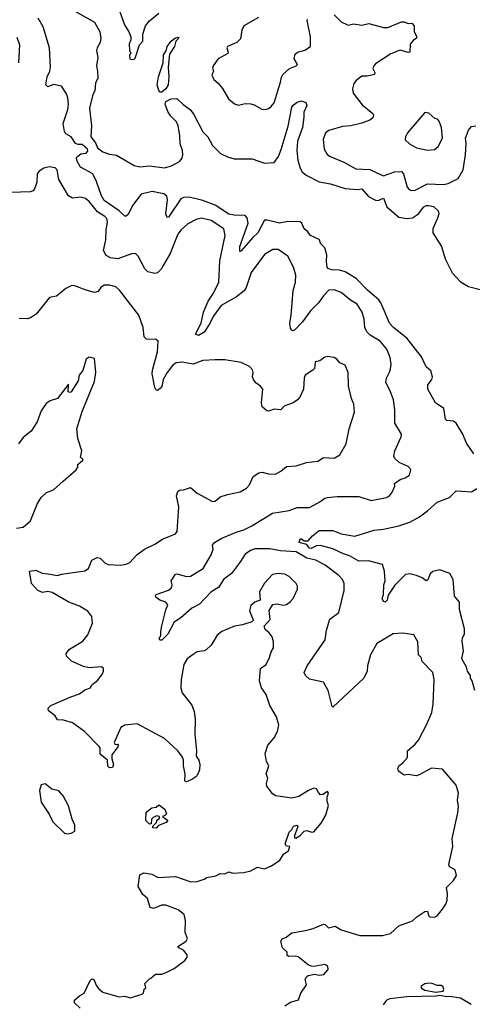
# Model space of a CAD drawing. Extents: x 1954678 to 2060275, y 904822 to 1016299.
# Tile 72 of 256: x 1992339 to 1995642, y 937024 to 944211. Entities that reach past the tile are written whole.
import ezdxf

# ---------------------------------------------------------------- set-up
doc = ezdxf.new("R2010")
doc.units = 0

msp = doc.modelspace()

# ---------------------------------------------------------------- linework, layer by layer
at = {"layer": '0CON20XD'}
for points in [[(1992735, 944277.2), (1992885, 944192), (1992922.7, 944122.7), (1992931.8, 944075), (1992925.9, 944045), (1992903.3, 944005), (1992898.9, 943985), (1992909.2, 943935), (1992899.6, 943875), (1992907, 943835)], [(1993063.6, 944283.6), (1993104.2, 944174.2), (1993135, 944122.5), (1993148.8, 944085), (1993150, 944065), (1993136.7, 944035), (1993140, 943985), (1993150, 943965), (1993140, 943955), (1993142.5, 943925), (1993155, 943920), (1993175, 943922.5), (1993180.7, 943929.3), (1993212.3, 944027.7), (1993238.6, 944055), (1993237.1, 944105), (1993257.5, 944165), (1993285, 944202), (1993355, 944258.8)], [(1994082.3, 944227.7), (1993975, 944166.2), (1993959.2, 944135), (1993949.6, 944070.4), (1993924, 944045), (1993855.8, 944014.2), (1993851.2, 944005), (1993861.1, 943975), (1993857.8, 943965), (1993786.9, 943925), (1993751.4, 943875), (1993747, 943857), (1993753.8, 943835), (1993741.2, 943805), (1993756.7, 943775), (1993787.7, 943747.7), (1993817.9, 943707.9), (1993862.7, 943632.7), (1993907, 943597), (1993935, 943586.7), (1993985, 943600), (1994025, 943596.2), (1994049.5, 943589.5), (1994107, 943557), (1994133.6, 943556.4), (1994155, 943563.3), (1994175, 943577.5), (1994195, 943603.8), (1994241.1, 943755), (1994248.7, 943791.3), (1994259.3, 943810.7), (1994306.7, 943855), (1994356.7, 943875), (1994366, 943885), (1994340.8, 943925), (1994349.7, 943960.3), (1994365.5, 943974.5), (1994420.7, 943989.3), (1994460, 944015), (1994461.9, 944085), (1994437.5, 944205), (1994438.8, 944215)], [(1994635, 944245.8), (1994685.9, 944195.9), (1994735, 944172), (1994775, 944180), (1994835, 944171.4), (1994887.5, 944182.5), (1994994.5, 944154.5), (1995025, 944154.2), (1995125, 944194.3), (1995145, 944195.7), (1995175, 944183.3), (1995200, 944185), (1995217, 944167), (1995217, 944123), (1995236, 944085), (1995233.6, 944076.4), (1995210.3, 944059.7), (1995188.3, 944031.7), (1995185, 943973.3), (1995175, 943970.8), (1995115, 943987.8), (1995047.6, 943962.4), (1994935, 943889.4), (1994922.5, 943875), (1994917.1, 943855), (1994931.8, 943825), (1994929.4, 943810.6), (1994875, 943799.3), (1994835, 943798.2), (1994795, 943767.1), (1994778.6, 943745), (1994767.5, 943705), (1994772.5, 943675), (1994839.3, 943589.3), (1994916.2, 943525), (1994922, 943515), (1994916, 943495), (1994895, 943477.1), (1994835, 943454.4), (1994755, 943435.8), (1994695, 943431.2), (1994595, 943402), (1994570, 943385), (1994553.6, 943336.4), (1994560, 943265), (1994580.9, 943230.9), (1994600, 943215), (1994705, 943171.9), (1994791.7, 943121.7), (1994895, 943116.4), (1994945, 943092.2), (1994995, 943071.1), (1995075, 943099.2), (1995125, 943101.9), (1995141.1, 943085), (1995167.5, 942987.5), (1995180.9, 942970.9), (1995195, 942964.2), (1995225, 942966.5), (1995315, 943012.1), (1995432.6, 943007.4), (1995465, 943014.4), (1995538.9, 943051.1), (1995574.5, 943115), (1995592.5, 943225), (1995596.5, 943306.5), (1995591.9, 943345), (1995615, 943403.3), (1995635, 943431.2), (1995667.3, 943437.3)], [(1995652, 941042), (1995600.6, 941120.6), (1995573.1, 941185), (1995525, 941266.7), (1995505, 941280), (1995455.7, 941285.7), (1995447.5, 941295), (1995433.5, 941373.5), (1995374, 941415), (1995316.7, 941515), (1995317.1, 941545), (1995345.7, 941584.3), (1995350.8, 941605), (1995338.3, 941648.3), (1995305, 941676.7), (1995270.7, 941750.7), (1995166.2, 941885), (1995066.9, 941965), (1995038.8, 941995), (1994999, 942089), (1994975, 942144.4), (1994959.7, 942165), (1994876.2, 942236.2), (1994795, 942322.5), (1994715, 942369.6), (1994672.3, 942382.3), (1994615, 942385.6), (1994591.2, 942395), (1994583.8, 942405), (1994578.8, 942445), (1994581.4, 942495), (1994565.5, 942545.5), (1994536.2, 942575), (1994525, 942606.7), (1994460, 942635), (1994442.7, 942662.7), (1994414.6, 942684.6), (1994397.1, 942725), (1994386.2, 942735), (1994295, 942737.8), (1994235, 942726.5), (1994145, 942748.5), (1994125, 942746.7), (1994075.8, 942654.2), (1994039.4, 942620.6), (1993955, 942522.5), (1993945, 942520), (1993945.4, 942555), (1994007.4, 942725), (1994000, 942765), (1993985, 942780.9), (1993905, 942783.8), (1993865, 942791.6), (1993765.9, 942855.9), (1993675, 942890.7), (1993575, 942915.2), (1993535, 942914), (1993515.8, 942904.2), (1993435, 942782.9), (1993425, 942770), (1993415, 942767.5), (1993405.5, 942795), (1993418.4, 942895), (1993413.3, 942923.3), (1993390.5, 942940.5), (1993305, 942957.1), (1993225, 942937.4), (1993162.2, 942855), (1993131, 942789), (1993115, 942776.2), (1993105, 942777.1), (1993064.5, 942814.5), (1992955, 942890), (1992936.9, 942925), (1992900.6, 943030.6), (1992873.4, 943085), (1992782.2, 943135), (1992755, 943182), (1992753.9, 943205), (1992762.2, 943215), (1992785, 943231.5), (1992825, 943237.5), (1992835, 943251.1), (1992834.7, 943265), (1992795, 943300.8), (1992765, 943300.8), (1992745, 943307.9), (1992713.6, 943355), (1992676.6, 943376.6), (1992665.2, 943395), (1992656.1, 943453.9), (1992689.3, 943555), (1992694.8, 943594.8), (1992690.3, 943640.3), (1992680, 943670), (1992645, 943725.6), (1992585, 943736.7), (1992545, 943720.8), (1992530, 943735), (1992540, 943795), (1992559.4, 943835), (1992563.1, 943865), (1992555.6, 944005), (1992509.6, 944159.6), (1992472.7, 944222.7)], [(1992332.2, 943895), (1992339.2, 944025), (1992319.7, 944079.7)], [(1993375, 943682.1), (1993365, 943683), (1993353.7, 943695), (1993341.2, 943735), (1993352.1, 943795), (1993386.4, 943895), (1993389.1, 943955), (1993406.8, 943983.2), (1993415, 944016.2), (1993444.3, 944055), (1993470, 944075), (1993495, 944082.5), (1993500, 944075), (1993477.5, 944055), (1993468.5, 944015), (1993431.1, 943958.9), (1993422.5, 943865), (1993428.2, 943795), (1993421.3, 943735), (1993404.7, 943705), (1993375, 943682.1)], [(1992907, 943835), (1992908.7, 943785), (1992892.9, 943747.1), (1992887.3, 943692.7), (1992872.7, 943665), (1992848.1, 943565), (1992861.9, 943435), (1992857.3, 943355), (1992891, 943311), (1992906.2, 943275), (1992945, 943247.1), (1992995, 943228.8), (1993045, 943222.3), (1993175, 943147.5), (1993215, 943136.7), (1993285, 943143.5), (1993395, 943130), (1993446.6, 943143.4), (1993504.3, 943175), (1993525, 943200), (1993530.4, 943225), (1993527.4, 943255), (1993509.7, 943305), (1993508.4, 943365), (1993496.6, 943435), (1993482.8, 943465), (1993439.8, 943509.8), (1993420.7, 943540.7), (1993401.4, 943595), (1993405, 943614.7), (1993445, 943633.2), (1993484.7, 943634.7), (1993530.7, 943590.7), (1993583.8, 943555), (1993609.4, 943519.4), (1993675, 943391.4), (1993710.8, 943355), (1993745, 943292.5), (1993805, 943234.3), (1993855, 943209.4), (1993905, 943194.5), (1994035, 943195.3), (1994125, 943162.5), (1994195, 943168.9), (1994227.6, 943212.4), (1994247.7, 943262.3), (1994297, 943433), (1994325, 943571.2), (1994335, 943586.9), (1994365, 943608), (1994395, 943618.8), (1994426.5, 943606.5), (1994434.3, 943585), (1994411.4, 943535), (1994411.3, 943498.7), (1994402.9, 943425), (1994366.8, 943325), (1994361.6, 943255), (1994369.7, 943185), (1994385, 943127.1), (1994401, 943101), (1994429.5, 943075), (1994525, 943026.7), (1994606.5, 943013.5), (1994715, 942979.2), (1994805, 942972.4), (1994836, 942976), (1994885, 942919.4), (1994935, 942893.4), (1994955, 942892.2), (1994995, 942909.1), (1995018.4, 942845), (1995105, 942770), (1995165, 942760.8), (1995205.8, 942764.2), (1995248.5, 942795), (1995288.1, 942845), (1995305, 942854.6), (1995324.6, 942855.4), (1995357.9, 942847.9), (1995393.1, 942815), (1995398.9, 942795), (1995388.3, 942761.7), (1995354.4, 942685), (1995354.4, 942655), (1995417.8, 942555), (1995444.1, 942465), (1995495, 942362.2), (1995555, 942296.9), (1995615, 942264.3), (1995765, 942224.4)], [(1995315, 943258), (1995365, 943263.8), (1995392, 943285), (1995423.3, 943345), (1995418, 943425), (1995400.7, 943470.7), (1995387.5, 943485), (1995369.3, 943489.3), (1995325, 943528.8), (1995295, 943533.3), (1995168.8, 943385), (1995153.3, 943355), (1995153, 943333), (1995182.5, 943305), (1995235, 943276.2), (1995315, 943258)], [(1994275, 937013.3), (1994315, 937040), (1994373, 937057), (1994391.2, 937105), (1994431.2, 937165), (1994422.5, 937205), (1994432.5, 937225), (1994445, 937233.3), (1994493.6, 937243.6), (1994525, 937237.5), (1994558.1, 937241.9), (1994591.2, 937278.8), (1994587, 937303), (1994565, 937314), (1994485, 937300), (1994465, 937303.3), (1994445, 937312.5), (1994370.8, 937370.8), (1994353.9, 937376.1), (1994303.9, 937373.9), (1994290.7, 937380.7), (1994290, 937405), (1994256.4, 937436.4), (1994244, 937485), (1994255, 937502), (1994283.3, 937515), (1994325, 937546.2), (1994425, 937562), (1994481.7, 937578.3), (1994555, 937610), (1994567.3, 937607.3), (1994592.7, 937582.7), (1994640, 937595), (1994685, 937566.7), (1994820, 937525), (1994985.6, 937525.6), (1995045, 937540), (1995105, 937596), (1995206.5, 937633.5), (1995237.3, 937662.7), (1995295, 937702.1), (1995315, 937704), (1995322.6, 937672.6), (1995331.5, 937661.5), (1995365, 937659.1), (1995385, 937668.6), (1995425, 937717.5), (1995449.4, 937755), (1995459.4, 937785), (1995461.2, 937831.2), (1995454.2, 937875.8), (1995505, 937926.7), (1995526, 937965), (1995515.8, 938005.8), (1995475, 938026.7), (1995471.5, 938045), (1995500, 938175), (1995495.7, 938234.3), (1995537.3, 938422.7), (1995542, 938468), (1995534.4, 938515), (1995542, 938565), (1995524.1, 938624.1), (1995425, 938740), (1995345, 938748), (1995255, 938698.6), (1995232.7, 938692.7), (1995175, 938701.2), (1995145, 938697.5), (1995102.5, 938725), (1995097.5, 938745), (1995106.7, 938765), (1995133.8, 938785), (1995170, 938825), (1995170, 938875), (1995225, 938922), (1995248.9, 938951.1), (1995311.3, 939068.7), (1995346.8, 939153.2), (1995355.6, 939215), (1995364.3, 939395), (1995354, 939445), (1995276.7, 939525), (1995268.8, 939555), (1995250, 939575), (1995245, 939670), (1995215, 939720), (1995133.9, 939733.9), (1995065, 939729.2), (1994945, 939658.6), (1994900, 939575), (1994876.7, 939495), (1994875.4, 939454.6), (1994849.2, 939405), (1994625, 939192.5), (1994618.3, 939198.3), (1994589.5, 939315), (1994555.6, 939375.6), (1994455, 939398), (1994423.8, 939425), (1994414.2, 939445), (1994435.7, 939495), (1994568.8, 939685), (1994577.5, 939755), (1994602, 939835), (1994667.5, 939885), (1994707.5, 940045), (1994705.7, 940095), (1994694.5, 940124.5), (1994668, 940155), (1994568.6, 940228.6), (1994500, 940265), (1994435, 940281.6), (1994355.7, 940325.7), (1994243.4, 940333.4), (1994165, 940348.9), (1994055, 940349.3), (1994023.3, 940336.7), (1993985, 940309.5), (1993951.2, 940255), (1993885, 940168.6), (1993825.8, 940125), (1993791.4, 940068.6), (1993735, 940033.3), (1993650.6, 939945), (1993595, 939914.4), (1993515.3, 939844.7), (1993466.2, 939813.8), (1993421.1, 939725), (1993375, 939681.2), (1993361.2, 939681.2), (1993356.7, 939695), (1993370, 939715), (1993368, 939745), (1993375.9, 939785.9), (1993405.9, 939904.1), (1993420.7, 939940.7), (1993405, 939960), (1993362.8, 939972.8), (1993333.3, 939995), (1993328.8, 940005), (1993333.8, 940015), (1993425, 940046), (1993447.5, 940065), (1993452.5, 940085), (1993443.8, 940115), (1993475, 940162.5), (1993485, 940166.2), (1993555, 940147.1), (1993585, 940148.6), (1993677.5, 940205), (1993736.9, 940305), (1993750, 940345), (1993745.8, 940375), (1993761.4, 940395), (1993814.6, 940425.4), (1993925, 940472.3), (1993975, 940486.2), (1994034.2, 940515.8), (1994185, 940608), (1994305, 940628.6), (1994365, 940650), (1994455, 940650.8), (1994529.3, 940690.7), (1994565, 940717.5), (1994585, 940722.9), (1994655, 940730.8), (1994815, 940730.8), (1994905, 940701.2), (1995015, 940723.8), (1995035, 940733.8), (1995055, 940757.5), (1995076.7, 940805), (1995073.3, 940825), (1995115, 940854.2), (1995152.9, 940867.1), (1995183.6, 940886.4), (1995193.3, 940925), (1995188.8, 940935), (1995175, 940948.8), (1995108.8, 940978.8), (1995077, 941007), (1995070, 941025), (1995076.7, 941065), (1995123.8, 941165), (1995126.2, 941185), (1995076.2, 941265), (1995077, 941363), (1995067.1, 941435), (1995045.6, 941495.6), (1995010.8, 941565), (1995015, 941593.3), (1995041.7, 941648.3), (1995050, 941695), (1995042.2, 941745), (1995017.1, 941805), (1994969.2, 941865), (1994897.3, 941907.3), (1994871.9, 941931.9), (1994857.8, 941965), (1994851.9, 942025), (1994837.8, 942075), (1994801.4, 942135), (1994752.4, 942162.4), (1994685, 942219.2), (1994635, 942238.1), (1994595, 942235.6), (1994555, 942196), (1994520.6, 942145), (1994461.5, 942085), (1994403.3, 942005), (1994345, 941944), (1994335, 941940), (1994324.1, 941944.1), (1994315.8, 941955.8), (1994310.6, 941995), (1994321.2, 942055), (1994333.8, 942235), (1994352.1, 942295), (1994354.4, 942345), (1994336.7, 942405), (1994294.6, 942484.6), (1994225, 942532.9), (1994185.7, 942534.3), (1994125, 942495.8), (1994027.8, 942365), (1993991.2, 942255), (1993977.5, 942232.5), (1993922, 942188), (1993808.8, 942125), (1993750, 942045), (1993726.5, 941993.5), (1993685, 941929.4), (1993645, 941905.7), (1993622.5, 941915), (1993663.1, 941995), (1993680.2, 942075), (1993715, 942157.1), (1993752.7, 942215), (1993792.3, 942295), (1993800.2, 942449.8), (1993838.6, 942635), (1993829.2, 942685), (1993735.3, 942745.3), (1993665, 942761.4), (1993627, 942753), (1993565, 942720.8), (1993515, 942675.6), (1993493.5, 942645), (1993436.4, 942503.6), (1993385, 942417.5), (1993370.6, 942389.4), (1993345, 942363.8), (1993325, 942358.8), (1993305, 942362), (1993275, 942370), (1993252.2, 942392.2), (1993204.2, 942484.2), (1993185, 942503.8), (1993155, 942502.9), (1993055, 942465.4), (1993002.3, 942472.3), (1992970.3, 942490.3), (1992950.4, 942525), (1992968.4, 942605), (1992969.2, 942675), (1992979.6, 942735), (1992975, 942758.6), (1992959.4, 942775), (1992907.3, 942807.3), (1992845, 942884.4), (1992820, 942905), (1992785, 942915.5), (1992725, 942907.1), (1992696, 942925), (1992625, 943043.3), (1992612, 943115), (1992598.6, 943128.6), (1992555, 943137.5), (1992514, 943126), (1992480.8, 943105), (1992467.1, 943085), (1992463.1, 943025), (1992450, 942980), (1992437.5, 942962.5), (1992415, 942953.9), (1992275, 942950)], [(1992780, 936995), (1992740, 937035), (1992738.8, 937055), (1992774.2, 937085.8), (1992810, 937105), (1992852.3, 937197.7), (1992865, 937210), (1992880, 937205), (1992899.3, 937159.3), (1992916.1, 937136.1), (1992945, 937113.3), (1992970, 937105), (1993065, 937077.5), (1993105, 937082.5), (1993145, 937070), (1993232, 937098), (1993241.7, 937108.3), (1993246.4, 937133.6), (1993260, 937145), (1993253.3, 937175), (1993285, 937210), (1993296.4, 937213.6), (1993330, 937245), (1993375, 937243.8), (1993418.3, 937261.7), (1993465, 937286.2), (1993545, 937343.8), (1993560, 937365), (1993562.2, 937385), (1993535, 937418.9), (1993501.2, 937435), (1993493.8, 937445), (1993553.3, 937485), (1993562.5, 937505), (1993547, 937547), (1993548.8, 937635), (1993538.8, 937678.8), (1993495, 937712.9), (1993405, 937746.9), (1993373.2, 937746.8), (1993315, 937724.2), (1993290, 937730), (1993271.2, 937795), (1993237.5, 937825), (1993203.3, 937885), (1993215, 937970), (1993245, 937983.3), (1993304.2, 937974.2), (1993350.5, 937950.5), (1993475, 937956), (1993587.3, 937917.3), (1993635, 937920), (1993685, 937936.7), (1993705, 937950), (1993769.2, 937960.8), (1993802.3, 937977.7), (1993835, 937976.2), (1993865, 937990), (1993895, 937982), (1993975, 937986.2), (1994025, 937998.8), (1994075, 938025.8), (1994125, 938013.8), (1994175.6, 938034.4), (1994236.2, 938075), (1994267, 938123), (1994301.2, 938145), (1994310, 938175), (1994285, 938177.5), (1994276.7, 938195), (1994305, 938280), (1994325, 938300), (1994337, 938323), (1994361.7, 938331.7), (1994368.3, 938318.3), (1994343.3, 938255), (1994345, 938240), (1994355, 938237.5), (1994386.2, 938255), (1994415, 938288), (1994435, 938293.3), (1994470.7, 938280.7), (1994485, 938282.5), (1994539.2, 938345), (1994574, 938405), (1994592.5, 938475), (1994583.8, 938503.8), (1994583.8, 938536.2), (1994592.5, 938565), (1994586.2, 938576.2), (1994550, 938555), (1994535, 938553.8), (1994519.3, 938569.3), (1994505.9, 938595.9), (1994485, 938601.2), (1994446.7, 938585), (1994375, 938540), (1994325, 938528), (1994205, 938546.7), (1994182.3, 938562.3), (1994167.5, 938585), (1994142.5, 938615), (1994140, 938635), (1994148.8, 938675), (1994138.8, 938705), (1994156.7, 938765), (1994141.2, 938795), (1994130, 938855), (1994150, 938915), (1994195, 938970), (1994220.8, 939015), (1994230.8, 939065), (1994212.4, 939122.4), (1994164.4, 939204.4), (1994138, 939285), (1994104.2, 939335), (1994090, 939385), (1994097.1, 939475), (1994138.1, 939505), (1994162.5, 939555), (1994173.2, 939596.8), (1994191.2, 939625), (1994190.7, 939670.7), (1994181.2, 939705), (1994158.8, 939735), (1994129.5, 939759.5), (1994123.8, 939785), (1994167.3, 939832.7), (1994160.7, 939899.3), (1994187, 939943), (1994213.6, 939946.4), (1994265, 939936.2), (1994285, 939943.3), (1994315, 939963.3), (1994333.8, 939985), (1994366, 940055), (1994365.8, 940075), (1994356.2, 940095), (1994305, 940146.7), (1994275, 940163.8), (1994225, 940168), (1994185, 940161.2), (1994125, 940098.8), (1994090, 940035), (1994093.3, 939975), (1994055, 939958.8), (1994026.2, 939935), (1994015.8, 939895), (1994041.2, 939835), (1994042.5, 939825), (1994033.8, 939816.2), (1993965, 939794), (1993907.5, 939785), (1993814.2, 939745.8), (1993781.2, 939718.8), (1993736.2, 939645), (1993699.1, 939610.9), (1993685, 939602.9), (1993635, 939595.8), (1993596.8, 939573.2), (1993562, 939545), (1993536.2, 939505), (1993516.4, 939393.6), (1993513.9, 939333.9), (1993525, 939297.5), (1993595, 939207.5), (1993612.3, 939162.3), (1993620, 939105), (1993618, 938995), (1993630, 938875), (1993626.2, 938835), (1993645.6, 938805.6), (1993652.5, 938775), (1993650.8, 938735), (1993633.3, 938695), (1993625, 938683.8), (1993594.1, 938665.9), (1993555, 938647.5), (1993543.3, 938653.3), (1993546.1, 938703.9), (1993534.2, 938765), (1993534, 938805), (1993527, 938827), (1993493.3, 938875), (1993396.7, 938965), (1993195, 939072), (1993105, 939062.5), (1993075.8, 939044.2), (1993027.5, 938935), (1993035, 938920), (1993051.7, 938921.7), (1993057.5, 938915), (1993056.1, 938903.9), (1993012.5, 938845), (1993012.5, 938815), (1993023.3, 938775), (1993015, 938752.5), (1992995, 938750), (1992983, 938763), (1992980, 938805), (1992925, 938850), (1992926.7, 938895), (1992920, 938905), (1992812.5, 939015), (1992725, 939077.5), (1992658.3, 939098.3), (1992615, 939100), (1992598.7, 939128.7), (1992548, 939165), (1992546.2, 939185), (1992566.7, 939205), (1992712.8, 939267.2), (1992775, 939290), (1992815, 939319.2), (1992855, 939333.8), (1992866.2, 939355), (1992909.7, 939390.3), (1992943.3, 939435), (1992951.2, 939455), (1992950, 939475), (1992935, 939487.5), (1992845, 939480.8), (1992805, 939489.2), (1992717.9, 939527.9), (1992680, 939565), (1992678.8, 939585), (1992702.5, 939615), (1992798.8, 939675), (1992835, 939720), (1992871.2, 939805), (1992865.8, 939855), (1992835, 939892.5), (1992775, 939929.5), (1992698.5, 939958.5), (1992575, 940029.2), (1992545, 940035.9), (1992505, 940030.7), (1992471.9, 940045), (1992425.6, 940095), (1992411.2, 940185), (1992456.1, 940193.9), (1992501.7, 940171.7), (1992543.3, 940166.7), (1992615, 940153.8), (1992645, 940163.3), (1992815, 940187.5), (1992840.8, 940205), (1992865.8, 940265), (1992905, 940284.4), (1992925, 940280.8), (1992963.6, 940243.6), (1992985, 940234.2), (1993075, 940229.2), (1993115, 940235.8), (1993141.7, 940248.3), (1993193.8, 940305), (1993250, 940345), (1993325, 940382), (1993380.3, 940419.7), (1993475, 940458.8), (1993487.1, 940475), (1993499.4, 940655), (1993483.4, 940736.6), (1993493, 940767), (1993504.2, 940775.8), (1993535, 940778.6), (1993585.7, 940795.7), (1993635, 940754.2), (1993746.1, 940693.9), (1993765, 940696), (1993802.6, 940727.4), (1993854.5, 940745.5), (1993947.5, 940765), (1993995, 940792.5), (1994015.4, 940814.6), (1994042.7, 940877.3), (1994085, 940904.3), (1994107.9, 940907.9), (1994155, 940896.9), (1994205, 940894.2), (1994244.4, 940915.6), (1994285, 940950), (1994355.8, 940954.2), (1994430.8, 940979.2), (1994515, 940989.2), (1994555, 941014), (1994635, 941010), (1994676.2, 941035), (1994720.8, 941115), (1994742.5, 941225), (1994782, 941345), (1994778, 941405), (1994759.2, 941445), (1994738.6, 941535), (1994736, 941635), (1994715, 941690), (1994675, 941706.7), (1994653.9, 941733.9), (1994635, 941746.2), (1994585, 941753.3), (1994565, 941746.7), (1994529.5, 941720.5), (1994495, 941712.5), (1994493.6, 941683.6), (1994490, 941665), (1994477.7, 941652.3), (1994421.2, 941615), (1994414, 941595), (1994410, 941515), (1994383.8, 941455), (1994366.7, 941435), (1994335, 941414), (1994269.1, 941390.9), (1994245, 941362.5), (1994195, 941367.5), (1994155, 941354), (1994142.5, 941355), (1994107.5, 941385), (1994104, 941415), (1994114.2, 941514.2), (1994096.4, 941536.4), (1994061.3, 941561.3), (1994044.5, 941584.5), (1994037.5, 941605), (1994042.5, 941635), (1994037.1, 941655), (1994015, 941680), (1993955, 941707.5), (1993835, 941728), (1993765, 941728), (1993675, 941722.9), (1993605, 941696), (1993525, 941710.6), (1993480, 941705), (1993455, 941686.9), (1993414.7, 941635.3), (1993386.2, 941585), (1993375, 941534), (1993365, 941518), (1993345, 941503.8), (1993335, 941507.5), (1993326, 941525), (1993306.5, 941626.5), (1993307.7, 941652.3), (1993344.5, 941785.5), (1993350, 941865), (1993335, 941876.2), (1993265, 941879.2), (1993248, 941895), (1993238.9, 941965), (1993209.5, 942055), (1993067.4, 942237.4), (1993040.9, 942260.9), (1992995, 942272.9), (1992955.9, 942274.1), (1992931.2, 942255), (1992912, 942228), (1992885, 942220), (1992825, 942235.6), (1992735, 942270), (1992715, 942268), (1992675, 942248), (1992606.4, 942193.6), (1992555.9, 942184.1), (1992459.7, 942060.3), (1992418, 942035), (1992395, 942028.1), (1992335, 942029.3)], [(1992315, 940499.2), (1992365, 940506.2), (1992416.6, 940553.4), (1992465.8, 940674.2), (1992495, 940723.3), (1992535, 940758.8), (1992585, 940780), (1992657.1, 940842.9), (1992750, 940925), (1992762.5, 940945), (1992762.5, 940965), (1992800, 940995), (1992800, 941005), (1992783.3, 941015), (1992793.3, 941065), (1992763.3, 941155), (1992756.2, 941225), (1992795, 941350), (1992885, 941570), (1992894, 941635), (1992885, 941736.7), (1992845, 941747.5), (1992825, 941732.5), (1992798.7, 941651.3), (1992774, 941615), (1992765.6, 941574.4), (1992715, 941493.3), (1992705, 941490), (1992693.3, 941495), (1992695, 941550), (1992615, 941446.2), (1992562.3, 941427.7), (1992531.7, 941408.3), (1992495, 941356.7), (1992466, 941275), (1992423.6, 941206.4), (1992365, 941160), (1992330, 941115)], [(1995661.2, 939315), (1995641.2, 939385), (1995628.8, 939405), (1995630, 939425), (1995606.2, 939455), (1995600, 939485), (1995566.2, 939545), (1995578.8, 939605), (1995568, 939675), (1995570.8, 939699.2), (1995584.2, 939725), (1995584.3, 939765), (1995547.8, 939905), (1995548.7, 939958.7), (1995512.9, 940002.9), (1995502.5, 940125), (1995477.9, 940167.9), (1995405, 940196), (1995355, 940183.1), (1995335, 940166.2), (1995318.5, 940121.5), (1995305, 940115.7), (1995275, 940136.9), (1995235, 940154.3), (1995185, 940166), (1995155, 940160.8), (1995077.4, 940082.6), (1995028.6, 940011.4), (1995019.5, 939975), (1995005, 939959.2), (1994994, 939965), (1994984.2, 939985), (1994993.8, 940016.2), (1994995.7, 940085), (1995005.8, 940115), (1995000.6, 940185), (1994987.1, 940235), (1994885, 940260), (1994815, 940258.5), (1994745, 940297.7), (1994702.7, 940312.7), (1994625, 940348.6), (1994535, 940372.5), (1994505, 940369.6), (1994465, 940350), (1994455, 940352.2), (1994435, 940379.2), (1994377.5, 940395), (1994385, 940422.5), (1994395, 940422.5), (1994415.8, 940405.8), (1994445, 940407.1), (1994475, 940443.8), (1994525, 940482.9), (1994625, 940482.9), (1994685, 940457.5), (1994785, 940440), (1994925, 940484.4), (1994995, 940491.1), (1995105, 940515.4), (1995185, 940542.1), (1995256.7, 940583.3), (1995315.7, 940625), (1995385, 940690), (1995475, 940724.2), (1995525, 940772.5), (1995565, 940770.4), (1995635, 940763.6), (1995675, 940790)], [(1992685, 938268.6), (1992715, 938273.5), (1992741.9, 938288.1), (1992740.3, 938330.3), (1992720.8, 938375), (1992695, 938472.5), (1992656.7, 938545), (1992625, 938582.5), (1992573.9, 938593.9), (1992525, 938632.5), (1992495, 938626.7), (1992484, 938585), (1992495, 938500), (1992555, 938412.5), (1992570, 938375), (1992584.1, 938354.1), (1992665, 938274), (1992685, 938268.6)], [(1993335, 938310), (1993311.7, 938311.7), (1993310, 938325), (1993338.3, 938351.7), (1993340, 938365), (1993358.3, 938381.7), (1993360, 938395), (1993335, 938400), (1993328.3, 938391.7), (1993315, 938390), (1993300, 938375), (1993298.3, 938341.7), (1993285, 938340), (1993260, 938365), (1993262.5, 938427.5), (1993303, 938457), (1993335, 938462.5), (1993355, 938480), (1993398.3, 938448.3), (1993410, 938415), (1993398.3, 938401.7), (1993380, 938395), (1993420, 938365), (1993408.3, 938351.7), (1993351.7, 938328.3), (1993335, 938310)], [(1995375, 937113.3), (1995429.3, 937120.7), (1995433.8, 937135), (1995425.8, 937155), (1995415, 937162), (1995385, 937160), (1995350, 937175), (1995325, 937178), (1995296.1, 937173.9), (1995267.5, 937155), (1995272.3, 937142.3), (1995295, 937126.2), (1995375, 937113.3)], [(1995633.4, 937023.4), (1995555, 937069.2), (1995475, 937080.8), (1995455, 937077.5), (1995405, 937088.8), (1995375, 937082.9), (1995165, 937077.3), (1995040, 937065), (1995016.2, 937055), (1994990.5, 937019.5)]]:
    msp.add_lwpolyline(points, dxfattribs=at)

doc.saveas('drawing.dxf')
